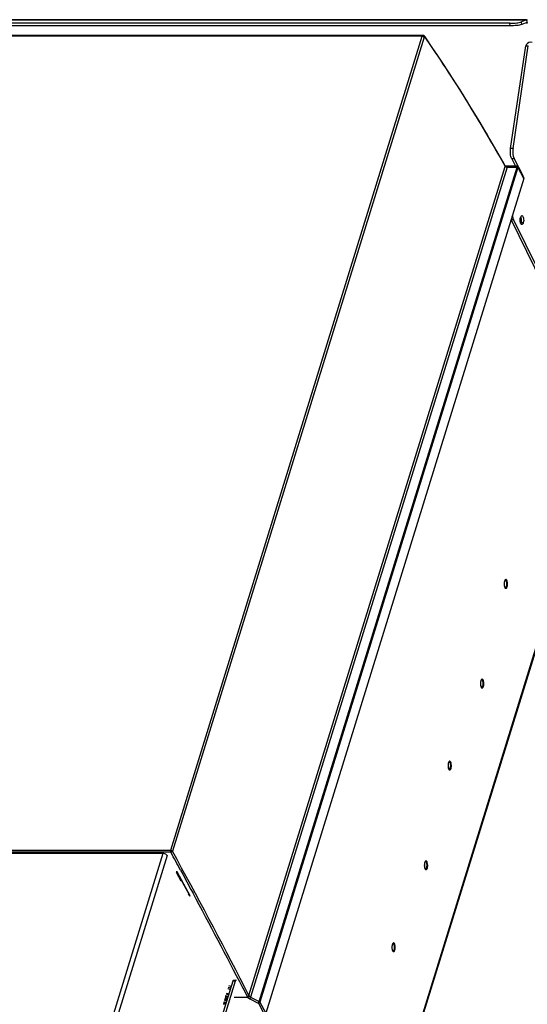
# Model space of a CAD drawing. Header units: millimetres. Extents: x 0 to 594, y 0 to 420.
# Tile 37 of 40: x 534 to 562, y 141 to 197. Entities that reach past the tile are written whole.
import ezdxf

# ---------------------------------------------------------------- set-up
doc = ezdxf.new("R2010")
doc.units = ezdxf.units.MM
doc.header["$LTSCALE"] = 32.67
doc.layers.get('0').update_dxf_attribs({"linetype": 'CONTINUOUS'})
doc.layers.add('DATUM_AXIS', color=7, linetype='CONTINUOUS')
doc.layers.add('ROUNDS', color=7, linetype='CONTINUOUS')

msp = doc.modelspace()

# ---------------------------------------------------------------- linework, layer by layer
at = {"color": 9, "linetype": 'CONTINUOUS'}
for p, q in [((528.4175, 196.6093), (561.9504, 196.6093)), ((561.9504, 196.6093), (561.9596, 196.4612)), ((561.9166, 196.4435), (561.9886, 196.4435)), ((556.0989, 195.6803), (531.6723, 195.6803)), ((541.9961, 150.0436), (556.0989, 195.6803)), ((556.1957, 195.6331), (542.0929, 149.9964)), ((546.3816, 141.9002), (560.745, 188.3801)), ((560.8573, 188.3503), (546.4767, 141.8145)), ((546.953, 141.573), (561.4089, 188.3523)), ((561.4593, 188.3185), (547.0007, 141.5306)), ((560.7281, 188.4102), (560.7365, 188.3953)), ((560.7365, 188.3953), (560.745, 188.3801)), ((560.745, 188.3801), (560.7482, 188.3747)), ((560.8079, 188.3951), (560.8069, 188.3951)), ((560.8464, 188.3484), (560.8573, 188.3503)), ((560.8573, 188.3503), (561.4089, 188.3523)), ((561.3865, 188.3972), (561.3739, 188.3971)), ((561.3904, 188.3972), (561.39, 188.3972)), ((561.4632, 188.3185), (561.4593, 188.3185)), ((561.7867, 187.7131), (561.4683, 188.3142)), ((552.7248, 129.8877), (566.4914, 174.4363)), ((517.3348, 150.0436), (541.9961, 150.0436)), ((542.0007, 149.9321), (517.3394, 149.9321)), ((541.5567, 149.8702), (536.7202, 134.2194)), ((541.7978, 149.7496), (536.9426, 134.0381)), ((542.3602, 148.835), (542.2991, 148.8331)), ((543.0872, 147.4884), (542.3602, 148.835)), ((542.546, 148.9325), (542.6738, 148.6971)), ((542.6738, 148.6971), (543.1318, 147.8494)), ((543.043, 147.487), (543.0872, 147.4884)), ((543.1318, 147.8494), (543.2454, 147.6383)), ((546.0348, 142.3324), (546.0408, 142.3207)), ((546.0408, 142.3207), (546.0472, 142.3083)), ((546.0472, 142.3083), (546.074, 142.2561)), ((546.074, 142.2561), (546.08, 142.2443)), ((546.08, 142.2443), (546.0865, 142.2318)), ((546.0865, 142.2318), (546.2888, 141.8371)), ((546.1397, 142.3719), (546.1337, 142.3836)), ((546.1461, 142.3595), (546.1397, 142.3719)), ((546.1854, 142.283), (546.1461, 142.3595)), ((546.3816, 141.9002), (546.1854, 142.283)), ((545.0846, 141.8596), (545.0265, 141.6781)), ((545.0978, 141.4474), (545.0675, 141.5096)), ((545.1574, 141.8352), (545.0992, 141.6537)), ((546.4225, 141.7166), (546.8988, 141.4751)), ((546.4767, 141.8145), (546.953, 141.573)), ((546.9083, 141.4667), (547.2325, 140.8544)), ((547.0007, 141.5306), (547.3256, 140.9171))]:
    msp.add_line(p, q, dxfattribs=at)
at = {"color": 7, "linetype": 'CONTINUOUS'}
for p, q in [((561.9504, 196.6125), (528.433, 196.6125)), ((561.9504, 196.6093), (561.9658, 196.6124)), ((531.7181, 195.7371), (556.1459, 195.7371)), ((556.2454, 195.6665), (556.2284, 195.6913)), ((556.2504, 195.6592), (556.2454, 195.6665)), ((561.9031, 195.1487), (562.0413, 195.1487)), ((560.7458, 188.4115), (560.7439, 188.4139)), ((561.3899, 188.3972), (560.7921, 188.3972)), ((560.8623, 188.3959), (560.8678, 188.4137)), ((560.8843, 188.4056), (560.8678, 188.4137)), ((561.3855, 188.3972), (561.3894, 188.3972)), ((561.466, 188.3503), (561.7842, 187.7494)), ((561.7867, 187.7131), (547.3256, 140.9171)), ((561.7125, 187.8849), (561.7365, 187.8849)), ((566.52, 174.4275), (552.7334, 129.8139)), ((542.3054, 148.8215), (542.3449, 148.8227)), ((542.3424, 148.8241), (543.0417, 147.529)), ((542.5386, 148.4607), (542.5253, 148.4193)), ((542.9981, 147.554), (543.0366, 147.5552)), ((544.9408, 141.4391), (545.0657, 141.4391)), ((544.9552, 141.5135), (545.0433, 141.5135)), ((545.0064, 141.5312), (544.9692, 141.5312)), ((545.0385, 141.519), (545.088, 141.4172)), ((545.1053, 141.8643), (545.114, 141.8635)), ((545.1315, 141.8174), (545.1415, 141.8208)), ((545.1415, 141.8208), (545.1503, 141.8268)), ((545.1503, 141.8268), (545.1574, 141.8352)), ((546.3248, 141.7869), (545.5518, 141.7869))]:
    msp.add_line(p, q, dxfattribs=at)
at = {"color": 3, "linetype": 'CONTINUOUS'}
for p, q in [((561.9596, 196.4612), (561.9658, 196.4625)), ((541.5567, 149.8702), (517.3038, 149.8702)), ((542.5817, 148.3163), (542.314, 148.8058)), ((542.5947, 148.3569), (542.5817, 148.3163)), ((542.9981, 147.5551), (543.0091, 147.5894))]:
    msp.add_line(p, q, dxfattribs=at)
at = {"color": 9, "linetype": 'CONTINUOUS'}
for points in [[(561.4683, 188.3142), (561.4668, 188.3165), (561.465, 188.318), (561.4632, 188.3185)], [(560.8084, 165.1444), (560.8055, 165.1501), (560.8025, 165.1554), (560.7994, 165.1604)], [(560.8433, 165.1679), (560.84, 165.1744), (560.8366, 165.1804), (560.8331, 165.1861)], [(560.7247, 164.7841), (560.728, 164.7777), (560.7314, 164.7716), (560.7349, 164.7659)], [(559.479, 159.5555), (559.4761, 159.5612), (559.4731, 159.5665), (559.47, 159.5715)], [(559.5139, 159.579), (559.5106, 159.5854), (559.5072, 159.5915), (559.5037, 159.5972)], [(559.3953, 159.1952), (559.3986, 159.1887), (559.402, 159.1827), (559.4055, 159.177)], [(557.5778, 154.6008), (557.5811, 154.5944), (557.5845, 154.5883), (557.588, 154.5827)], [(557.6615, 154.9612), (557.6586, 154.9668), (557.6556, 154.9721), (557.6526, 154.9771)], [(557.6964, 154.9847), (557.6931, 154.9911), (557.6897, 154.9972), (557.6862, 155.0028)], [(556.3321, 149.3723), (556.3292, 149.3779), (556.3262, 149.3832), (556.3232, 149.3882)], [(556.367, 149.3958), (556.3637, 149.4022), (556.3603, 149.4083), (556.3568, 149.4139)], [(556.2484, 149.0119), (556.2517, 149.0055), (556.2551, 148.9994), (556.2586, 148.9938)], [(554.5147, 144.7779), (554.5118, 144.7836), (554.5088, 144.7889), (554.5057, 144.7939)], [(554.5496, 144.8014), (554.5463, 144.8079), (554.5428, 144.8139), (554.5393, 144.8196)], [(554.4309, 144.4176), (554.4342, 144.4112), (554.4377, 144.4051), (554.4412, 144.3994)], [(546.8988, 141.4751), (546.9029, 141.4727), (546.9061, 141.4698), (546.9083, 141.4667)]]:
    msp.add_lwpolyline(points, dxfattribs=at)
at = {"color": 7, "linetype": 'CONTINUOUS'}
for points in [[(545.0992, 141.6537), (545.0927, 141.6469), (545.0842, 141.642), (545.0745, 141.6394)], [(545.0934, 141.8622), (545.0983, 141.8638), (545.1053, 141.8643)]]:
    msp.add_lwpolyline(points, dxfattribs=at)
at = {"color": 9, "linetype": 'CONTINUOUS'}
for centre, radius, start, end in [((560.9241, 164.8818), 0.2221, 203.2382, 206.09346), ((559.5947, 159.2929), 0.2221, 203.2382, 206.09346), ((557.7773, 154.6985), 0.2221, 203.2382, 206.09346), ((250.8159, -9.5633), 332.0051, 28.515069, 28.711565), ((257.127, -6.1408), 324.9375, 27.199242, 28.719027), ((556.4479, 149.1096), 0.2221, 203.2382, 206.09346), ((257.926, -5.7439), 323.934, 27.201332, 28.261626), ((554.6304, 144.5153), 0.2221, 203.2382, 206.09346)]:
    msp.add_arc(centre, radius, start, end, dxfattribs=at)
at = {"color": 7, "linetype": 'CONTINUOUS'}
for centre, radius, start, end in [((545.0538, 141.6253), 0.849, 66.40513, 76.42456), ((545.0187, 141.5173), 0.3649, 77.95623, 81.15314), ((545.0176, 141.5116), 0.3706, 73.70067, 77.96343), ((544.9604, 141.3358), 0.6579, 75.82483, 77.15677), ((544.958, 141.3285), 0.7075, 75.89836, 76.83041), ((544.9596, 141.3327), 0.6611, 74.69402, 75.82357), ((544.9554, 141.3177), 0.7185, 64.92416, 75.90521), ((544.9576, 141.3254), 0.6686, 73.08118, 74.69347), ((544.9563, 141.321), 0.6732, 68.07061, 73.08433), ((545.0407, 141.5867), 0.708, 75.75371, 77.06715), ((544.9635, 141.3387), 0.6541, 64.30395, 68.07947), ((545.0381, 141.5761), 0.7189, 65.14042, 75.75788), ((545.0241, 141.5326), 0.8488, 66.34457, 76.36123), ((545.2261, 142.1629), 0.673, 247.91858, 252.99615), ((545.2222, 142.1493), 0.6589, 252.97413, 260.68529), ((545.6823, 141.5961), 0.6372, 190.3529, 194.36266)]:
    msp.add_arc(centre, radius, start, end, dxfattribs=at)
msp.add_ellipse((561.7129, 187.7131), major_axis=(0.0719, 0.0352), ratio=0.7214009, start_param=-0.5967797, end_param=0.0225571, dxfattribs=at)
for points, knots in [([(561.9658, 196.6125), (561.9718, 196.6125), (561.985, 196.6091), (561.9955, 196.6009), (562.0005, 196.596)], [0, 0, 0, 0, 0.4630683, 1, 1, 1, 1]), ([(556.1856, 195.7282), (556.1795, 195.731), (556.1666, 195.7354), (556.1531, 195.737), (556.1463, 195.737)], [0, 0, 0, 0, 0.4973467, 1, 1, 1, 1]), ([(560.7418, 188.4178), (560.3896, 189.048), (558.9762, 191.5125), (557.4515, 193.9135), (556.2504, 195.6592)], [0, 0, 0, 0, 0.2541325, 1, 1, 1, 1]), ([(560.7622, 188.4015), (560.7585, 188.4027), (560.7525, 188.4053), (560.7476, 188.4096), (560.7458, 188.4115)], [0, 0, 0, 0, 0.5912418, 1, 1, 1, 1]), ([(560.8069, 188.3951), (560.7985, 188.3951), (560.7833, 188.3962), (560.7685, 188.3993), (560.7622, 188.4015)], [0, 0, 0, 0, 0.5586112, 1, 1, 1, 1]), ([(561.4178, 188.3919), (561.4134, 188.3935), (561.4044, 188.396), (561.395, 188.397), (561.3904, 188.3971)], [0, 0, 0, 0, 0.5035033, 1, 1, 1, 1]), ([(560.7563, 165.191), (560.7544, 165.191), (560.7324, 165.182), (560.7239, 165.1564), (560.7163, 165.137)], [0, 0, 0, 0, 0.0850122, 1, 1, 1, 1]), ([(560.6911, 164.961), (560.6915, 164.9451), (560.6953, 164.8896), (560.7064, 164.8332), (560.724, 164.7973)], [0, 0, 0, 0, 0.2846628, 1, 1, 1, 1]), ([(560.724, 164.7973), (560.7282, 164.7887), (560.7369, 164.7793), (560.7452, 164.7632), (560.7499, 164.7632)], [0, 0, 0, 0, 0.667726, 1, 1, 1, 1]), ([(560.7499, 164.7632), (560.7507, 164.7632), (560.7474, 164.769), (560.7462, 164.7702), (560.7445, 164.7724)], [0, 0, 0, 0, 0.2074268, 1, 1, 1, 1]), ([(559.4269, 159.6021), (559.425, 159.6021), (559.403, 159.5931), (559.3945, 159.5675), (559.3869, 159.5481)], [0, 0, 0, 0, 0.0850122, 1, 1, 1, 1]), ([(559.3617, 159.3721), (559.3621, 159.3562), (559.3659, 159.3006), (559.377, 159.2443), (559.3946, 159.2084)], [0, 0, 0, 0, 0.2846628, 1, 1, 1, 1]), ([(559.3946, 159.2084), (559.3988, 159.1998), (559.4075, 159.1904), (559.4158, 159.1743), (559.4206, 159.1743)], [0, 0, 0, 0, 0.667726, 1, 1, 1, 1]), ([(559.4206, 159.1743), (559.4213, 159.1743), (559.418, 159.1801), (559.4168, 159.1813), (559.4151, 159.1835)], [0, 0, 0, 0, 0.2074268, 1, 1, 1, 1]), ([(557.5443, 154.7778), (557.5447, 154.7619), (557.5485, 154.7063), (557.5595, 154.6499), (557.5771, 154.6141)], [0, 0, 0, 0, 0.2846628, 1, 1, 1, 1]), ([(557.6095, 155.0078), (557.6075, 155.0078), (557.5855, 154.9988), (557.577, 154.9732), (557.5694, 154.9537)], [0, 0, 0, 0, 0.0850122, 1, 1, 1, 1]), ([(557.5771, 154.6141), (557.5794, 154.6095), (557.5842, 154.6012), (557.5899, 154.5935), (557.5927, 154.59)], [0, 0, 0, 0, 0.5326797, 1, 1, 1, 1]), ([(557.5927, 154.59), (557.5948, 154.5874), (557.5981, 154.5845), (557.6016, 154.58), (557.6031, 154.58)], [0, 0, 0, 0, 0.6858176, 1, 1, 1, 1]), ([(557.6031, 154.58), (557.6038, 154.58), (557.6006, 154.5857), (557.5994, 154.5869), (557.5976, 154.5892)], [0, 0, 0, 0, 0.2074268, 1, 1, 1, 1]), ([(556.2149, 149.1888), (556.2153, 149.173), (556.2191, 149.1174), (556.2301, 149.061), (556.2477, 149.0251)], [0, 0, 0, 0, 0.2846628, 1, 1, 1, 1]), ([(556.2801, 149.4188), (556.2781, 149.4188), (556.2561, 149.4099), (556.2477, 149.3843), (556.24, 149.3648)], [0, 0, 0, 0, 0.0850122, 1, 1, 1, 1]), ([(542.3602, 148.835), (542.3571, 148.8314), (542.3517, 148.8258), (542.3461, 148.8192), (542.3429, 148.8182)], [0, 0, 0, 0, 0.5826699, 1, 1, 1, 1]), ([(556.2477, 149.0251), (556.2519, 149.0165), (556.2607, 149.0071), (556.2689, 148.9911), (556.2737, 148.9911)], [0, 0, 0, 0, 0.667726, 1, 1, 1, 1]), ([(556.2737, 148.9911), (556.2744, 148.9911), (556.2712, 148.9968), (556.27, 148.998), (556.2682, 149.0003)], [0, 0, 0, 0, 0.2074268, 1, 1, 1, 1]), ([(554.4626, 144.8245), (554.4607, 144.8245), (554.4387, 144.8155), (554.4302, 144.7899), (554.4226, 144.7705)], [0, 0, 0, 0, 0.0850122, 1, 1, 1, 1]), ([(554.3974, 144.5945), (554.3978, 144.5786), (554.4016, 144.5231), (554.4126, 144.4667), (554.4302, 144.4308)], [0, 0, 0, 0, 0.2846628, 1, 1, 1, 1]), ([(554.4302, 144.4308), (554.4345, 144.4222), (554.4432, 144.4128), (554.4515, 144.3967), (554.4562, 144.3967)], [0, 0, 0, 0, 0.667726, 1, 1, 1, 1]), ([(554.4562, 144.3967), (554.457, 144.3967), (554.4537, 144.4025), (554.4525, 144.4037), (554.4507, 144.4059)], [0, 0, 0, 0, 0.2074268, 1, 1, 1, 1]), ([(545.0213, 141.7023), (545.0232, 141.6986), (545.026, 141.6906), (545.0267, 141.6822), (545.0265, 141.6781)], [0, 0, 0, 0, 0.5076678, 1, 1, 1, 1]), ([(545.084, 141.8588), (545.0858, 141.8592), (545.0891, 141.8601), (545.0922, 141.8614), (545.0934, 141.8622)], [0, 0, 0, 0, 0.5627802, 1, 1, 1, 1]), ([(545.0846, 141.8596), (545.0842, 141.8558), (545.0858, 141.8476), (545.0901, 141.8406), (545.0927, 141.8372)], [0, 0, 0, 0, 0.4661446, 1, 1, 1, 1]), ([(545.0927, 141.8372), (545.095, 141.8342), (545.1003, 141.8286), (545.1066, 141.8241), (545.1099, 141.8222)], [0, 0, 0, 0, 0.5004212, 1, 1, 1, 1]), ([(545.1416, 141.6749), (545.1333, 141.6749), (545.1169, 141.6709), (545.1038, 141.6602), (545.0992, 141.6537)], [0, 0, 0, 0, 0.5135014, 1, 1, 1, 1]), ([(545.1099, 141.8222), (545.1133, 141.8202), (545.1203, 141.8173), (545.128, 141.8167), (545.1315, 141.8174)], [0, 0, 0, 0, 0.5244226, 1, 1, 1, 1]), ([(545.114, 141.8635), (545.1175, 141.8629), (545.1249, 141.861), (545.1321, 141.8584), (545.1359, 141.8569)], [0, 0, 0, 0, 0.4681797, 1, 1, 1, 1]), ([(545.1359, 141.8569), (545.1392, 141.8556), (545.1455, 141.8528), (545.1516, 141.8495), (545.1544, 141.8479)], [0, 0, 0, 0, 0.5191112, 1, 1, 1, 1]), ([(545.1592, 141.6722), (545.1563, 141.6731), (545.1504, 141.6744), (545.1445, 141.6749), (545.1416, 141.6749)], [0, 0, 0, 0, 0.5111164, 1, 1, 1, 1]), ([(545.1544, 141.8479), (545.1572, 141.8462), (545.1614, 141.8434), (545.1656, 141.8397), (545.1662, 141.8378)], [0, 0, 0, 0, 0.6196642, 1, 1, 1, 1]), ([(545.1727, 141.8275), (545.1712, 141.8293), (545.1687, 141.8325), (545.1667, 141.8362), (545.1662, 141.8378)], [0, 0, 0, 0, 0.5729326, 1, 1, 1, 1]), ([(545.1903, 141.8112), (545.1868, 141.8139), (545.1807, 141.819), (545.175, 141.8247), (545.1727, 141.8275)], [0, 0, 0, 0, 0.5452621, 1, 1, 1, 1]), ([(545.2134, 141.7957), (545.2093, 141.7982), (545.2014, 141.8031), (545.1939, 141.8084), (545.1903, 141.8112)], [0, 0, 0, 0, 0.5139101, 1, 1, 1, 1])]:
    msp.add_open_spline(points, degree=3, knots=knots, dxfattribs=at)
at = {"color": 3, "linetype": 'CONTINUOUS'}
for points, knots in [([(561.9658, 196.4632), (561.9682, 196.4636), (561.9743, 196.4634), (561.9782, 196.4586), (561.9797, 196.4559)], [0, 0, 0, 0, 0.4431264, 1, 1, 1, 1]), ([(561.9797, 196.4559), (561.9808, 196.4537), (561.9828, 196.4483), (561.9839, 196.4426), (561.9844, 196.4394)], [0, 0, 0, 0, 0.4257874, 1, 1, 1, 1]), ([(541.7978, 149.7496), (541.788, 149.7672), (541.7255, 149.8367), (541.6285, 149.8696), (541.5567, 149.8702)], [0, 0, 0, 0, 0.2187454, 1, 1, 1, 1])]:
    msp.add_open_spline(points, degree=3, knots=knots, dxfattribs=at)
at = {"color": 9, "linetype": 'CONTINUOUS'}
for points, knots in [([(556.1219, 195.7247), (556.1168, 195.7192), (556.1077, 195.7048), (556.1017, 195.6891), (556.0989, 195.6803)], [0, 0, 0, 0, 0.4498845, 1, 1, 1, 1]), ([(556.1388, 195.6737), (556.1356, 195.6737), (556.1289, 195.6728), (556.1229, 195.6696), (556.1201, 195.6676)], [0, 0, 0, 0, 0.4827327, 1, 1, 1, 1]), ([(556.1459, 195.7371), (556.1417, 195.7371), (556.1324, 195.7345), (556.1252, 195.7284), (556.1219, 195.7247)], [0, 0, 0, 0, 0.459769, 1, 1, 1, 1]), ([(556.1755, 195.6571), (556.1701, 195.6617), (556.159, 195.6697), (556.1454, 195.6737), (556.1388, 195.6737)], [0, 0, 0, 0, 0.5170438, 1, 1, 1, 1]), ([(556.1957, 195.6331), (556.1933, 195.6373), (556.1871, 195.6458), (556.1798, 195.6534), (556.1755, 195.6571)], [0, 0, 0, 0, 0.4583712, 1, 1, 1, 1]), ([(556.1957, 195.6331), (556.1983, 195.6415), (556.1985, 195.6549), (556.2174, 195.6632), (556.2199, 195.6595)], [0, 0, 0, 0, 0.6620906, 1, 1, 1, 1]), ([(556.2199, 195.6595), (556.2214, 195.6574), (556.2238, 195.6513), (556.2251, 195.645), (556.2258, 195.6412)], [0, 0, 0, 0, 0.3940773, 1, 1, 1, 1]), ([(556.2348, 195.6484), (556.2367, 195.656), (556.2382, 195.6712), (556.2356, 195.6869), (556.2322, 195.6935)], [0, 0, 0, 0, 0.511178, 1, 1, 1, 1]), ([(556.2348, 195.6484), (556.6311, 195.073), (558.2136, 192.7141), (559.6826, 190.2794), (560.7281, 188.4102)], [0, 0, 0, 0, 0.2459714, 1, 1, 1, 1]), ([(560.745, 188.3801), (560.7457, 188.3825), (560.7469, 188.3877), (560.7476, 188.3929), (560.7478, 188.3956)], [0, 0, 0, 0, 0.4866636, 1, 1, 1, 1]), ([(560.7478, 188.3956), (560.7481, 188.3997), (560.7481, 188.4077), (560.7466, 188.4157), (560.7453, 188.4194)], [0, 0, 0, 0, 0.5157686, 1, 1, 1, 1]), ([(560.7505, 188.4064), (560.7502, 188.4081), (560.7495, 188.4114), (560.7484, 188.4145), (560.7477, 188.416)], [0, 0, 0, 0, 0.5136488, 1, 1, 1, 1]), ([(560.7482, 188.3747), (560.7492, 188.3781), (560.7507, 188.3851), (560.7512, 188.3922), (560.7513, 188.3959)], [0, 0, 0, 0, 0.4880648, 1, 1, 1, 1]), ([(560.7627, 188.3594), (560.7599, 188.3615), (560.7545, 188.3662), (560.7501, 188.3718), (560.7482, 188.3747)], [0, 0, 0, 0, 0.4971895, 1, 1, 1, 1]), ([(560.7513, 188.3959), (560.7513, 188.3977), (560.7512, 188.4012), (560.7508, 188.4047), (560.7505, 188.4064)], [0, 0, 0, 0, 0.5069217, 1, 1, 1, 1]), ([(560.8208, 188.3885), (560.8195, 188.3879), (560.8166, 188.3858), (560.8145, 188.3832), (560.8134, 188.3815)], [0, 0, 0, 0, 0.4270849, 1, 1, 1, 1]), ([(560.8464, 188.3484), (560.844, 188.3584), (560.8419, 188.3726), (560.8266, 188.3909), (560.8208, 188.3885)], [0, 0, 0, 0, 0.6210911, 1, 1, 1, 1]), ([(560.8224, 188.3951), (560.8276, 188.3951), (560.8403, 188.3918), (560.8475, 188.38), (560.8491, 188.3732)], [0, 0, 0, 0, 0.4252944, 1, 1, 1, 1]), ([(560.8491, 188.3732), (560.8498, 188.3702), (560.8507, 188.3634), (560.8503, 188.3566), (560.8499, 188.3528)], [0, 0, 0, 0, 0.4503275, 1, 1, 1, 1]), ([(561.3876, 188.391), (561.3861, 188.3908), (561.3826, 188.3887), (561.3803, 188.3855), (561.379, 188.3835)], [0, 0, 0, 0, 0.4010288, 1, 1, 1, 1]), ([(561.4089, 188.3523), (561.4067, 188.3613), (561.4038, 188.3739), (561.3934, 188.392), (561.3876, 188.391)], [0, 0, 0, 0, 0.6133433, 1, 1, 1, 1]), ([(561.4265, 188.3865), (561.4231, 188.3865), (561.4151, 188.3844), (561.4085, 188.3797), (561.405, 188.3768)], [0, 0, 0, 0, 0.4332618, 1, 1, 1, 1]), ([(561.4298, 188.3423), (561.4265, 188.3442), (561.4196, 188.3477), (561.4125, 188.3508), (561.4089, 188.3523)], [0, 0, 0, 0, 0.4913572, 1, 1, 1, 1]), ([(561.4593, 188.3185), (561.4558, 188.3231), (561.4465, 188.3319), (561.4358, 188.3389), (561.4298, 188.3423)], [0, 0, 0, 0, 0.4529362, 1, 1, 1, 1]), ([(561.4468, 188.3486), (561.446, 188.3463), (561.444, 188.3415), (561.4412, 188.3372), (561.4397, 188.3349)], [0, 0, 0, 0, 0.4650911, 1, 1, 1, 1]), ([(561.4485, 188.3589), (561.4485, 188.3572), (561.4482, 188.3537), (561.4473, 188.3503), (561.4468, 188.3486)], [0, 0, 0, 0, 0.4776385, 1, 1, 1, 1]), ([(561.4691, 188.3511), (561.4695, 188.3472), (561.4659, 188.337), (561.4585, 188.3301), (561.4538, 188.3262)], [0, 0, 0, 0, 0.390986, 1, 1, 1, 1]), ([(560.8331, 165.1861), (560.8238, 165.2003), (560.8, 165.2288), (560.7425, 165.2091), (560.7137, 165.1477), (560.7006, 165.0992), (560.6959, 165.07)], [0, 0, 0, 0, 0.2079892, 0.3787306, 0.6380059, 1, 1, 1, 1]), ([(560.7994, 165.1604), (560.7938, 165.169), (560.7823, 165.1835), (560.7643, 165.191), (560.7563, 165.191)], [0, 0, 0, 0, 0.5646826, 1, 1, 1, 1]), ([(560.84, 164.9845), (560.8393, 165.0275), (560.8329, 165.0828), (560.8135, 165.134), (560.8084, 165.1444)], [0, 0, 0, 0, 0.7875758, 1, 1, 1, 1]), ([(560.8793, 164.9838), (560.8787, 165.0333), (560.8714, 165.097), (560.8492, 165.1559), (560.8433, 165.1679)], [0, 0, 0, 0, 0.7876383, 1, 1, 1, 1]), ([(560.6886, 164.9682), (560.6892, 164.9219), (560.6958, 164.8621), (560.715, 164.806), (560.72, 164.7941)], [0, 0, 0, 0, 0.7821579, 1, 1, 1, 1]), ([(560.7349, 164.7659), (560.7442, 164.7515), (560.7678, 164.7231), (560.804, 164.7347), (560.8147, 164.744)], [0, 0, 0, 0, 0.5476482, 1, 1, 1, 1]), ([(560.7563, 164.761), (560.7862, 164.761), (560.8371, 164.8564), (560.8408, 164.9315), (560.84, 164.9845)], [0, 0, 0, 0, 0.3596954, 1, 1, 1, 1]), ([(560.8147, 164.744), (560.826, 164.7539), (560.8725, 164.8264), (560.8802, 164.9149), (560.8793, 164.9838)], [0, 0, 0, 0, 0.1792621, 1, 1, 1, 1]), ([(559.5037, 159.5972), (559.4944, 159.6114), (559.4706, 159.6399), (559.4131, 159.6202), (559.3843, 159.5588), (559.3712, 159.5102), (559.3665, 159.481)], [0, 0, 0, 0, 0.2079892, 0.3787306, 0.6380059, 1, 1, 1, 1]), ([(559.47, 159.5715), (559.4644, 159.5801), (559.4529, 159.5946), (559.4349, 159.6021), (559.4269, 159.6021)], [0, 0, 0, 0, 0.5646826, 1, 1, 1, 1]), ([(559.5106, 159.3956), (559.5099, 159.4386), (559.5035, 159.4939), (559.4841, 159.5451), (559.479, 159.5555)], [0, 0, 0, 0, 0.7875758, 1, 1, 1, 1]), ([(559.5499, 159.3949), (559.5493, 159.4444), (559.542, 159.5081), (559.5198, 159.567), (559.5139, 159.579)], [0, 0, 0, 0, 0.7876383, 1, 1, 1, 1]), ([(559.3592, 159.3792), (559.3598, 159.333), (559.3664, 159.2732), (559.3856, 159.2171), (559.3907, 159.2052)], [0, 0, 0, 0, 0.7821579, 1, 1, 1, 1]), ([(559.4055, 159.177), (559.4148, 159.1626), (559.4384, 159.1342), (559.4746, 159.1458), (559.4853, 159.1551)], [0, 0, 0, 0, 0.5476482, 1, 1, 1, 1]), ([(559.4269, 159.1721), (559.4568, 159.1721), (559.5077, 159.2675), (559.5114, 159.3425), (559.5106, 159.3956)], [0, 0, 0, 0, 0.3596954, 1, 1, 1, 1]), ([(559.4853, 159.1551), (559.4966, 159.165), (559.5431, 159.2375), (559.5508, 159.326), (559.5499, 159.3949)], [0, 0, 0, 0, 0.1792621, 1, 1, 1, 1]), ([(557.5418, 154.7849), (557.5423, 154.7386), (557.5489, 154.6789), (557.5681, 154.6227), (557.5732, 154.6109)], [0, 0, 0, 0, 0.7821579, 1, 1, 1, 1]), ([(557.6862, 155.0028), (557.6769, 155.0171), (557.6531, 155.0456), (557.5956, 155.0258), (557.5669, 154.9645), (557.5537, 154.9159), (557.549, 154.8867)], [0, 0, 0, 0, 0.2079892, 0.3787306, 0.6380059, 1, 1, 1, 1]), ([(557.588, 154.5827), (557.5974, 154.5683), (557.621, 154.5398), (557.6572, 154.5515), (557.6678, 154.5608)], [0, 0, 0, 0, 0.5476482, 1, 1, 1, 1]), ([(557.6526, 154.9771), (557.647, 154.9857), (557.6354, 155.0002), (557.6174, 155.0078), (557.6095, 155.0078)], [0, 0, 0, 0, 0.5646826, 1, 1, 1, 1]), ([(557.6095, 154.5778), (557.6393, 154.5778), (557.6903, 154.6732), (557.694, 154.7482), (557.6931, 154.8013)], [0, 0, 0, 0, 0.3596954, 1, 1, 1, 1]), ([(557.6931, 154.8013), (557.6925, 154.8442), (557.686, 154.8995), (557.6666, 154.9508), (557.6615, 154.9612)], [0, 0, 0, 0, 0.7875758, 1, 1, 1, 1]), ([(557.6678, 154.5608), (557.6791, 154.5707), (557.7256, 154.6432), (557.7333, 154.7316), (557.7325, 154.8006)], [0, 0, 0, 0, 0.1792621, 1, 1, 1, 1]), ([(557.7325, 154.8006), (557.7319, 154.8501), (557.7245, 154.9137), (557.7023, 154.9727), (557.6964, 154.9847)], [0, 0, 0, 0, 0.7876383, 1, 1, 1, 1]), ([(556.2124, 149.196), (556.2129, 149.1497), (556.2196, 149.0899), (556.2387, 149.0338), (556.2438, 149.022)], [0, 0, 0, 0, 0.7821579, 1, 1, 1, 1]), ([(556.3568, 149.4139), (556.3475, 149.4282), (556.3237, 149.4566), (556.2662, 149.4369), (556.2375, 149.3756), (556.2243, 149.327), (556.2196, 149.2978)], [0, 0, 0, 0, 0.2079892, 0.3787306, 0.6380059, 1, 1, 1, 1]), ([(556.3232, 149.3882), (556.3176, 149.3968), (556.306, 149.4113), (556.288, 149.4189), (556.2801, 149.4188)], [0, 0, 0, 0, 0.5646826, 1, 1, 1, 1]), ([(556.2801, 148.9888), (556.3099, 148.9889), (556.3609, 149.0842), (556.3646, 149.1593), (556.3637, 149.2124)], [0, 0, 0, 0, 0.3596954, 1, 1, 1, 1]), ([(556.3637, 149.2124), (556.3631, 149.2553), (556.3566, 149.3106), (556.3372, 149.3619), (556.3321, 149.3723)], [0, 0, 0, 0, 0.7875758, 1, 1, 1, 1]), ([(556.3384, 148.9719), (556.3498, 148.9818), (556.3962, 149.0543), (556.4039, 149.1427), (556.4031, 149.2117)], [0, 0, 0, 0, 0.1792621, 1, 1, 1, 1]), ([(556.4031, 149.2117), (556.4025, 149.2611), (556.3951, 149.3248), (556.3729, 149.3838), (556.367, 149.3958)], [0, 0, 0, 0, 0.7876383, 1, 1, 1, 1]), ([(556.2586, 148.9938), (556.268, 148.9794), (556.2916, 148.9509), (556.3278, 148.9626), (556.3384, 148.9719)], [0, 0, 0, 0, 0.5476482, 1, 1, 1, 1]), ([(554.5393, 144.8196), (554.5301, 144.8338), (554.5063, 144.8623), (554.4487, 144.8426), (554.42, 144.7812), (554.4069, 144.7327), (554.4021, 144.7035)], [0, 0, 0, 0, 0.2079892, 0.3787306, 0.6380059, 1, 1, 1, 1]), ([(554.5057, 144.7939), (554.5001, 144.8025), (554.4886, 144.817), (554.4705, 144.8245), (554.4626, 144.8245)], [0, 0, 0, 0, 0.5646826, 1, 1, 1, 1]), ([(554.5463, 144.618), (554.5456, 144.661), (554.5392, 144.7163), (554.5198, 144.7675), (554.5147, 144.7779)], [0, 0, 0, 0, 0.7875758, 1, 1, 1, 1]), ([(554.5856, 144.6174), (554.585, 144.6668), (554.5777, 144.7305), (554.5554, 144.7894), (554.5496, 144.8014)], [0, 0, 0, 0, 0.7876383, 1, 1, 1, 1]), ([(554.3949, 144.6017), (554.3955, 144.5554), (554.4021, 144.4956), (554.4212, 144.4395), (554.4263, 144.4276)], [0, 0, 0, 0, 0.7821579, 1, 1, 1, 1]), ([(554.4412, 144.3994), (554.4505, 144.385), (554.4741, 144.3566), (554.5103, 144.3682), (554.5209, 144.3775)], [0, 0, 0, 0, 0.5476482, 1, 1, 1, 1]), ([(554.4626, 144.3945), (554.4924, 144.3945), (554.5434, 144.4899), (554.5471, 144.565), (554.5463, 144.618)], [0, 0, 0, 0, 0.3596954, 1, 1, 1, 1]), ([(554.5209, 144.3775), (554.5323, 144.3874), (554.5788, 144.4599), (554.5865, 144.5484), (554.5856, 144.6174)], [0, 0, 0, 0, 0.1792621, 1, 1, 1, 1]), ([(546.407, 141.8644), (546.4019, 141.87), (546.3925, 141.8813), (546.3848, 141.8939), (546.3816, 141.9002)], [0, 0, 0, 0, 0.5186374, 1, 1, 1, 1]), ([(546.4767, 141.8145), (546.4714, 141.7973), (546.4625, 141.7798), (546.4434, 141.7335), (546.4345, 141.7399)], [0, 0, 0, 0, 0.6206868, 1, 1, 1, 1])]:
    msp.add_open_spline(points, degree=3, knots=knots, dxfattribs=at)
at = {"color": 7, "linetype": 'CONTINUOUS'}
for points in [[(556.2284, 195.6912), (556.2177, 195.7068), (556.2028, 195.7204), (556.1856, 195.7282)], [(561.466, 188.3506), (561.4561, 188.3693), (561.4377, 188.3847), (561.4178, 188.3919)], [(560.7163, 165.137), (560.7064, 165.1118), (560.7007, 165.0849), (560.6968, 165.0581)], [(560.6968, 165.0581), (560.6921, 165.026), (560.6903, 164.9934), (560.6911, 164.961)], [(559.3869, 159.5481), (559.377, 159.5228), (559.3713, 159.496), (559.3674, 159.4692)], [(559.3674, 159.4692), (559.3627, 159.4371), (559.3609, 159.4045), (559.3617, 159.3721)], [(557.5499, 154.8749), (557.5452, 154.8428), (557.5435, 154.8102), (557.5443, 154.7778)], [(557.5694, 154.9537), (557.5596, 154.9285), (557.5538, 154.9017), (557.5499, 154.8749)], [(556.2205, 149.286), (556.2158, 149.2539), (556.2141, 149.2213), (556.2149, 149.1888)], [(556.24, 149.3648), (556.2302, 149.3396), (556.2244, 149.3128), (556.2205, 149.286)], [(543.0872, 147.4884), (543.0685, 147.4975), (543.0386, 147.5087), (543.0403, 147.5294)], [(554.403, 144.6916), (554.3984, 144.6595), (554.3966, 144.6269), (554.3974, 144.5945)], [(554.4226, 144.7705), (554.4127, 144.7453), (554.4069, 144.7184), (554.403, 144.6916)], [(545.1574, 141.6023), (545.104, 141.6023), (545.0496, 141.6162), (545.0018, 141.6397)], [(545.0745, 141.6394), (545.0541, 141.6366), (545.0252, 141.6576), (545.0265, 141.6781)], [(545.2102, 141.8281), (545.1828, 141.8452), (545.1526, 141.8583), (545.1216, 141.8674)]]:
    msp.add_open_spline(points, degree=3, dxfattribs=at)
at = {"color": 3, "linetype": 'CONTINUOUS'}
for points in [[(561.9281, 195.205), (561.9174, 195.1875), (561.9087, 195.1685), (561.9031, 195.1487)], [(562.2658, 195.339), (562.1515, 195.3792), (561.9911, 195.3084), (561.9281, 195.205)]]:
    msp.add_open_spline(points, degree=3, dxfattribs=at)
at = {"color": 9, "linetype": 'CONTINUOUS'}
for points in [[(560.8464, 188.3484), (560.8187, 188.3433), (560.7855, 188.3428), (560.7627, 188.3594)], [(561.3861, 188.3972), (561.4105, 188.3972), (561.4481, 188.3833), (561.4485, 188.3589)], [(561.4632, 188.3185), (561.4628, 188.3443), (561.4523, 188.3865), (561.4265, 188.3865)], [(560.6959, 165.07), (560.6904, 165.0364), (560.6882, 165.0022), (560.6886, 164.9682)], [(559.3665, 159.481), (559.361, 159.4475), (559.3588, 159.4133), (559.3592, 159.3792)], [(557.549, 154.8867), (557.5436, 154.8531), (557.5413, 154.8189), (557.5418, 154.7849)], [(542.0007, 149.9321), (541.9885, 149.958), (541.974, 150.0032), (541.9985, 150.018)], [(541.9961, 150.0436), (542.0237, 150.0436), (542.083, 150.0295), (542.0696, 150.0054)], [(542.0929, 149.9964), (542.0837, 149.9672), (542.0409, 149.9273), (542.0164, 149.9456)], [(556.2196, 149.2978), (556.2142, 149.2642), (556.2119, 149.23), (556.2124, 149.196)], [(554.4021, 144.7035), (554.3967, 144.6699), (554.3945, 144.6357), (554.3949, 144.6017)], [(546.3816, 141.9002), (546.3729, 141.873), (546.3316, 141.8357), (546.3097, 141.8539)], [(546.2888, 141.8371), (546.2983, 141.8187), (546.3106, 141.8003), (546.3279, 141.7888)], [(546.3248, 141.7869), (546.3515, 141.7589), (546.3849, 141.7326), (546.4227, 141.7246)], [(546.4071, 141.8643), (546.3981, 141.8366), (546.3663, 141.789), (546.3425, 141.8057)], [(546.407, 141.8644), (546.4261, 141.8446), (546.4498, 141.8259), (546.4767, 141.8205)], [(546.8988, 141.4751), (546.919, 141.4955), (546.9464, 141.5228), (546.9399, 141.5508)], [(547.0007, 141.5306), (546.9921, 141.5027), (546.95, 141.464), (546.9273, 141.4826)], [(546.953, 141.573), (546.972, 141.5634), (546.9908, 141.5494), (547.0007, 141.5306)]]:
    msp.add_open_spline(points, degree=3, dxfattribs=at)
at = {"layer": 'DATUM_AXIS', "color": 9, "linetype": 'CONTINUOUS'}
msp.add_line((561.6252, 185.2336), (561.7633, 185.2336), dxfattribs=at)
at = {"layer": 'DATUM_AXIS', "color": 7, "linetype": 'CONTINUOUS'}
for points in [[(561.5883, 185.3406), (561.5844, 185.4028), (561.5887, 185.4668), (561.6056, 185.5267)], [(561.6056, 185.5267), (561.6121, 185.5498), (561.6206, 185.5728), (561.6334, 185.5931)], [(561.6334, 185.5931), (561.6447, 185.6109), (561.6634, 185.6302), (561.6845, 185.6302)], [(561.6015, 185.2491), (561.5944, 185.2791), (561.5903, 185.3099), (561.5883, 185.3406)], [(561.6274, 185.1776), (561.6154, 185.2), (561.6075, 185.2245), (561.6015, 185.2491)]]:
    msp.add_open_spline(points, degree=3, dxfattribs=at)
at = {"layer": 'DATUM_AXIS', "color": 3, "linetype": 'CONTINUOUS'}
for points in [[(561.6166, 185.5531), (561.6217, 185.5394), (561.6258, 185.5254), (561.6292, 185.5112)], [(561.6292, 185.5112), (561.6364, 185.4813), (561.6405, 185.4505), (561.6424, 185.4198)], [(561.6424, 185.4198), (561.6463, 185.3576), (561.6421, 185.2936), (561.6252, 185.2336)]]:
    msp.add_open_spline(points, degree=3, dxfattribs=at)
at = {"layer": 'DATUM_AXIS', "color": 7, "linetype": 'CONTINUOUS'}
for points, knots in [([(561.6845, 185.6302), (561.7383, 185.6301), (561.7928, 185.4389), (561.7869, 185.3172), (561.7633, 185.2336)], [0, 0, 0, 0, 0.3828303, 1, 1, 1, 1]), ([(561.6845, 185.1302), (561.6672, 185.1302), (561.644, 185.1494), (561.6312, 185.1705), (561.6274, 185.1776)], [0, 0, 0, 0, 0.6816153, 1, 1, 1, 1]), ([(561.7633, 185.2336), (561.7592, 185.2189), (561.746, 185.1791), (561.7136, 185.1302), (561.6845, 185.1302)], [0, 0, 0, 0, 0.3445595, 1, 1, 1, 1])]:
    msp.add_open_spline(points, degree=3, knots=knots, dxfattribs=at)
at = {"layer": 'DATUM_AXIS', "color": 3, "linetype": 'CONTINUOUS'}
msp.add_open_spline([(561.6252, 185.2336), (561.6239, 185.2291), (561.6213, 185.2204), (561.6183, 185.2118), (561.6167, 185.2076)], degree=3, knots=[0, 0, 0, 0, 0.5101615, 1, 1, 1, 1], dxfattribs=at)
at = {"layer": 'ROUNDS', "color": 7, "linetype": 'CONTINUOUS'}
for p, q in [((561.9504, 196.6093), (561.6634, 196.4911)), ((561.0106, 196.4119), (528.3988, 196.4119)), ((561.1866, 189.3976), (562.0413, 195.1487)), ((561.2516, 188.8194), (561.7365, 187.8849)), ((561.7365, 187.8849), (561.7276, 187.8562)), ((561.2124, 185.3846), (566.5361, 174.5361)), ((539.6356, 123.7718), (545.4936, 142.7283)), ((545.5241, 142.7661), (545.6623, 142.7661))]:
    msp.add_line(p, q, dxfattribs=at)
at = {"layer": 'ROUNDS', "color": 3, "linetype": 'CONTINUOUS'}
for p, q in [((561.0198, 196.2638), (528.4081, 196.2638)), ((561.9596, 196.4612), (561.6726, 196.343)), ((561.0484, 189.3976), (561.9031, 195.1487)), ((561.1134, 188.8194), (561.3326, 188.3969)), ((561.0743, 185.3846), (566.3979, 174.5361)), ((539.7738, 123.7718), (545.6318, 142.7283))]:
    msp.add_line(p, q, dxfattribs=at)
at = {"layer": 'ROUNDS', "color": 9, "linetype": 'CONTINUOUS'}
for p, q in [((561.0198, 196.2638), (561.0106, 196.4119)), ((561.6726, 196.343), (561.6634, 196.4911)), ((561.1866, 189.3976), (561.0484, 189.3976)), ((561.2516, 188.8194), (561.1134, 188.8194)), ((561.2124, 185.3846), (561.0743, 185.3846)), ((545.4936, 142.7283), (545.6318, 142.7283))]:
    msp.add_line(p, q, dxfattribs=at)
at = {"layer": 'ROUNDS', "color": 7, "linetype": 'CONTINUOUS'}
for points, knots in [([(561.0106, 196.4119), (561.1381, 196.4119), (561.3561, 196.4291), (561.5781, 196.456), (561.6634, 196.4911)], [0, 0, 0, 0, 0.5804636, 1, 1, 1, 1]), ([(561.1866, 189.3976), (561.1796, 189.3507), (561.1652, 189.171), (561.1833, 188.984), (561.2329, 188.8603)], [0, 0, 0, 0, 0.2622887, 1, 1, 1, 1]), ([(561.1461, 185.6404), (561.1483, 185.6205), (561.1583, 185.5473), (561.1758, 185.4747), (561.1952, 185.4244)], [0, 0, 0, 0, 0.2708522, 1, 1, 1, 1]), ([(545.4936, 142.7283), (545.4966, 142.7381), (545.5024, 142.7537), (545.5175, 142.7662), (545.5241, 142.7661)], [0, 0, 0, 0, 0.6078802, 1, 1, 1, 1])]:
    msp.add_open_spline(points, degree=3, knots=knots, dxfattribs=at)
at = {"layer": 'ROUNDS', "color": 3, "linetype": 'CONTINUOUS'}
for points, knots in [([(561.6726, 196.343), (561.5874, 196.3079), (561.3653, 196.281), (561.1474, 196.2638), (561.0198, 196.2638)], [0, 0, 0, 0, 0.4195364, 1, 1, 1, 1]), ([(561.1134, 188.8194), (561.0719, 188.8994), (561.0309, 189.0961), (561.0329, 189.293), (561.0484, 189.3976)], [0, 0, 0, 0, 0.460294, 1, 1, 1, 1]), ([(545.6623, 142.7661), (545.6557, 142.7662), (545.6406, 142.7537), (545.6348, 142.7381), (545.6318, 142.7283)], [0, 0, 0, 0, 0.3921198, 1, 1, 1, 1])]:
    msp.add_open_spline(points, degree=3, knots=knots, dxfattribs=at)
at = {"layer": 'ROUNDS', "color": 7, "linetype": 'CONTINUOUS'}
for points in [[(561.2329, 188.8603), (561.2385, 188.8464), (561.2447, 188.8327), (561.2516, 188.8194)], [(561.1952, 185.4244), (561.2004, 185.4109), (561.2061, 185.3976), (561.2124, 185.3846)]]:
    msp.add_open_spline(points, degree=3, dxfattribs=at)

doc.saveas('drawing.dxf')
